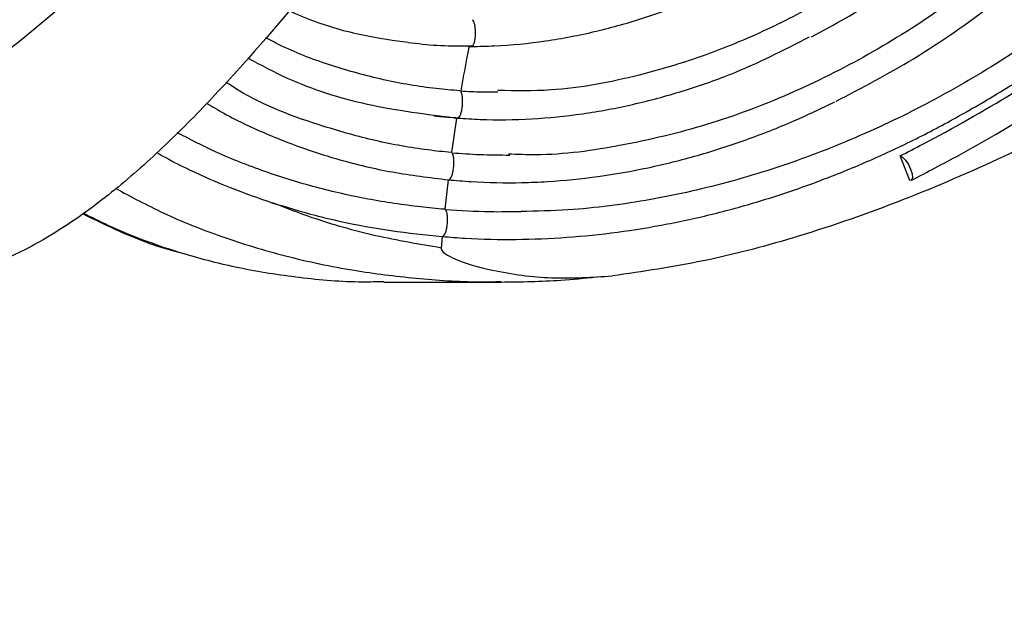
# Model space of a CAD drawing. Header units: millimetres. Extents: x 59 to 109, y 26 to 144.
# Tile 83 of 158: x 79.86 to 83.46, y 81.33 to 83.49. Entities that reach past the tile are written whole.
import ezdxf

# ---------------------------------------------------------------- set-up
doc = ezdxf.new("R2010")
doc.units = ezdxf.units.MM
doc.styles.add('SLDTEXTSTYLE0', font='TXT', dxfattribs={"width": 0.75})
doc.dimstyles.new('SLDDIMSTYLE0', dxfattribs={"dimtxt": 3.5, "dimasz": 3.302, "dimexe": 0, "dimexo": 0.0625, "dimgap": 0.875, "dimtad": 1, "dimdec": 0, "dimlfac": 20, "dimrnd": 1e-09, "dimzin": 12, "dimdsep": 46, "dimtxsty": 'SLDTEXTSTYLE0', "dimsah": 1, "dimcen": 0.09, "dimadec": 0, "dimazin": 3, "dimtfac": 1, "dimtdec": 0, "dimtofl": 0, "dimtmove": 0, "dimatfit": 3, "dimfxl": 0, "dimfrac": 2, "dimtolj": 1, "dimtzin": 12, "dimarcsym": 0})
doc.dimstyles.new('SLDDIMSTYLE1', dxfattribs={"dimtxt": 3.5, "dimasz": 3.302, "dimexe": 0, "dimexo": 0.0625, "dimgap": 0.875, "dimtad": 1, "dimdec": 0, "dimlfac": 20, "dimrnd": 1e-09, "dimzin": 12, "dimdsep": 46, "dimtxsty": 'SLDTEXTSTYLE0', "dimsah": 1, "dimcen": 0.09, "dimadec": 0, "dimazin": 3, "dimtfac": 1, "dimtdec": 0, "dimtmove": 0, "dimatfit": 0, "dimfxl": 0, "dimfrac": 2, "dimtolj": 1, "dimtzin": 12, "dimarcsym": 0})

# ---------------------------------------------------------------- blocks, each defined once
blk = doc.blocks.new('_D')
at = {"color": 7, "linetype": 'Continuous', "lineweight": 18}
for p, q in [((78.8835, 143.6649), (108.5588, 143.6649)), ((107.5588, 143.6649), (107.5588, 76.3608)), ((75.8335, 76.3608), (108.5588, 76.3608))]:
    blk.add_line(p, q, dxfattribs=at)
for points in [[(107.5588, 143.6649), (107.0508, 140.3629), (108.0668, 140.3629)], [(107.5588, 76.3608), (108.0668, 79.6628), (107.0508, 79.6628)]]:
    blk.add_solid(points, dxfattribs=at)
at = {"color": 7, "linetype": 'Continuous', "lineweight": 18, "insert": (103.047, 105.5185), "char_height": 3.5, "attachment_point": 1, "rotation": 90, "style": 'SLDTEXTSTYLE0'}
blk.add_mtext('1346', dxfattribs=at)
blk = doc.blocks.new('_D_1')
at = {"color": 7, "linetype": 'Continuous', "lineweight": 18}
for p, q in [((75.6057, 99.2579), (98.8756, 99.2579)), ((97.8756, 99.2579), (97.8756, 76.3608)), ((75.8335, 76.3608), (98.8756, 76.3608))]:
    blk.add_line(p, q, dxfattribs=at)
for points in [[(97.8756, 99.2579), (97.3676, 95.9559), (98.3836, 95.9559)], [(97.8756, 76.3608), (98.3836, 79.6628), (97.3676, 79.6628)]]:
    blk.add_solid(points, dxfattribs=at)
at = {"color": 7, "linetype": 'Continuous', "lineweight": 18, "insert": (93.3639, 85.2455), "char_height": 3.5, "attachment_point": 1, "rotation": 90, "style": 'SLDTEXTSTYLE0'}
blk.add_mtext('458', dxfattribs=at)

msp = doc.modelspace()

# ---------------------------------------------------------------- linework, layer by layer
at = {"color": 7, "linetype": 'Continuous', "lineweight": 25}
for p, q in [((81.49654, 83.39154), (81.51748, 83.39122)), ((81.37441, 83.13527), (81.39607, 83.13322)), ((81.45802, 83.12726), (81.44002, 83.00065)), ((81.45802, 83.12726), (81.46206, 83.12696)), ((81.46228, 83.12695), (81.46206, 83.12696)), ((83.11512, 82.89834), (83.0795, 82.98858)), ((81.42752, 82.90141), (81.41538, 82.79337)), ((81.42752, 82.90141), (81.42905, 82.90126)), ((81.4292, 82.90125), (81.42905, 82.90126)), ((81.40545, 82.69387), (81.40161, 82.65191)), ((81.40545, 82.69387), (81.40628, 82.6938)), ((81.40639, 82.6938), (81.40628, 82.6938)), ((81.15768, 82.52932), (81.17516, 82.52842)), ((81.17559, 82.5293), (81.19168, 82.52946)), ((81.1917, 82.52754), (81.62077, 82.52754))]:
    msp.add_line(p, q, dxfattribs=at)
at = {"color": 7, "linetype": 'Continuous', "lineweight": 25, "flags": 128}
msp.add_lwpolyline([(83.0795, 82.98858), (83.0889, 82.98369), (83.09958, 82.97266), (83.10992, 82.95719), (83.11834, 82.93962), (83.12356, 82.92264), (83.12478, 82.90884), (83.12182, 82.9003), (83.11512, 82.89834)], dxfattribs=at)
at = {"color": 7, "linetype": 'Continuous', "lineweight": 25}
for points, knots in [([(85.55301, 86.04337), (85.53192, 86.01774), (85.46863, 85.94086), (85.383, 85.79695), (85.28832, 85.62093), (85.16693, 85.38354), (85.0126, 85.08835), (84.82002, 84.75498), (84.6153, 84.44781), (84.40536, 84.17571), (84.18303, 83.92962), (83.9515, 83.70918), (83.7058, 83.50946), (83.44758, 83.33135), (83.17824, 83.17569), (82.89939, 83.04353), (82.66, 82.95399), (82.46514, 82.89553), (82.31735, 82.85836), (82.11821, 82.81851), (81.91027, 82.78995), (81.75113, 82.78644), (81.69391, 82.78518)], [0, 0, 0, 0, 0.01811784, 0.05436773, 0.09054863, 0.12672006, 0.19907253, 0.27145164, 0.33612414, 0.40077943, 0.46043005, 0.52008138, 0.57972032, 0.63936192, 0.69898856, 0.75861413, 0.818056, 0.84775932, 0.87746282, 0.90716664, 0.96662249, 1, 1, 1, 1]), ([(80.3917, 86.03194), (80.36967, 85.96873), (80.32733, 85.84721), (80.29064, 85.65104), (80.25569, 85.46796), (80.22196, 85.29518), (80.18694, 85.13422), (80.15101, 84.98488), (80.1004, 84.79594), (80.03344, 84.58486), (79.94967, 84.36968), (79.87317, 84.20182), (79.80008, 84.06056), (79.71962, 83.92194), (79.62222, 83.77326), (79.50535, 83.61813), (79.37892, 83.47346), (79.25603, 83.35131), (79.14394, 83.25292), (79.03308, 83.16547), (78.91164, 83.08257), (78.8131, 83.01882), (78.75344, 82.99212), (78.7418, 82.98691)], [0, 0, 0, 0, 0.05441619, 0.10460829, 0.15183102, 0.19627832, 0.23809347, 0.27725327, 0.31374268, 0.38862459, 0.4496014, 0.49693725, 0.5375973, 0.58042391, 0.63088647, 0.68868352, 0.74901928, 0.80155779, 0.84601749, 0.88705438, 0.93416351, 0.98715779, 1, 1, 1, 1]), ([(77.82377, 82.6938), (77.8426, 82.69164), (77.90333, 82.68466), (78.00723, 82.68146), (78.13544, 82.689), (78.26409, 82.70816), (78.3926, 82.73802), (78.52045, 82.77824), (78.62603, 82.82003), (78.73059, 82.86778), (78.83402, 82.92137), (78.95588, 82.99469), (79.07508, 83.07674), (79.19121, 83.16722), (79.30384, 83.26592), (79.39445, 83.35484), (79.48231, 83.4487), (79.56732, 83.54741), (79.66433, 83.6734), (79.75584, 83.80679), (79.8416, 83.94706), (79.92124, 84.09391), (79.98216, 84.22157), (80.039, 84.3527), (80.0918, 84.48715), (80.14885, 84.65306), (80.19976, 84.82296), (80.24497, 84.99613), (80.28549, 85.17158), (80.33196, 85.39756), (80.37374, 85.61929), (80.41544, 85.83511), (80.45105, 85.93165), (80.46881, 85.9798)], [0, 0, 0, 0, 0.0151889, 0.0489655, 0.0827411, 0.1165152, 0.150288, 0.1840598, 0.2178311, 0.2347128, 0.2684832, 0.3022535, 0.3360233, 0.3697929, 0.4035628, 0.4373327, 0.4542141, 0.4879844, 0.5217553, 0.555526, 0.5892965, 0.6230671, 0.6568376, 0.6737195, 0.7074885, 0.7412565, 0.775024, 0.8087887, 0.8425528, 0.8763144, 0.9379363, 0.9690462, 1, 1, 1, 1]), ([(77.83583, 82.90126), (77.85398, 82.8989), (77.91367, 82.89113), (77.99523, 82.88918), (78.10091, 82.89553), (78.20686, 82.91115), (78.31242, 82.93809), (78.4172, 82.97306), (78.52103, 83.01585), (78.62303, 83.06847), (78.7233, 83.12793), (78.80204, 83.18088), (78.89824, 83.25344), (78.9921, 83.33227), (79.08249, 83.41884), (79.16995, 83.51102), (79.23749, 83.58918), (79.31855, 83.69214), (79.39616, 83.80023), (79.46876, 83.91486), (79.5373, 84.03416), (79.60168, 84.15803), (79.66017, 84.28762), (79.71399, 84.42119), (79.75318, 84.5312), (79.79707, 84.67234), (79.83583, 84.81694), (79.86701, 84.966), (79.89187, 85.11821), (79.9096, 85.2738), (79.91647, 85.44528), (79.9093, 85.58831), (79.89528, 85.69523), (79.87526, 85.78495), (79.8463, 85.87534), (79.815, 85.92959), (79.79761, 85.95974)], [0, 0, 0, 0, 0.0167751, 0.0551895, 0.0743856, 0.112796, 0.1512035, 0.1703986, 0.2088032, 0.2472066, 0.2664011, 0.3048024, 0.3239967, 0.3623972, 0.4007962, 0.419991, 0.4583901, 0.4775843, 0.5159838, 0.5543832, 0.5735779, 0.6119775, 0.6503771, 0.6695722, 0.7079727, 0.7271672, 0.7655694, 0.8039748, 0.8231709, 0.8615878, 0.9000278, 0.9262196, 0.9457878, 0.9624861, 0.9791477, 1, 1, 1, 1]), ([(80.77463, 85.9386), (80.76306, 85.87782), (80.74241, 85.76946), (80.70974, 85.6291), (80.6822, 85.52138), (80.65759, 85.43218), (80.63283, 85.34805), (80.57315, 85.15757), (80.47139, 84.88278), (80.31123, 84.538), (80.11999, 84.19718), (79.88684, 83.85562), (79.68309, 83.61276), (79.54759, 83.46932), (79.48996, 83.41068), (79.43336, 83.35528), (79.37794, 83.30302), (79.31486, 83.24561), (79.23247, 83.17397), (79.11978, 83.08145), (79.03227, 83.01716), (78.98328, 82.98117)], [0, 0, 0, 0, 0.04770481, 0.08504174, 0.1121308, 0.13467657, 0.15775229, 0.18132166, 0.29284658, 0.39253556, 0.49232675, 0.61900057, 0.74565724, 0.77054538, 0.79544695, 0.81959239, 0.84217281, 0.86471494, 0.89755872, 0.94265315, 1, 1, 1, 1]), ([(82.84647, 83.18889), (82.94152, 83.23856), (83.14215, 83.34343), (83.42788, 83.54485), (83.70576, 83.78062), (83.96226, 84.0454), (84.19511, 84.33532), (84.38538, 84.62307), (84.53927, 84.90311), (84.64228, 85.13137), (84.71502, 85.33595), (84.75472, 85.48297), (84.77609, 85.61506), (84.78237, 85.72513), (84.77306, 85.84511), (84.73804, 85.91685), (84.71973, 85.95435)], [0, 0, 0, 0, 0.0937653, 0.1979362, 0.3015088, 0.4055149, 0.5096934, 0.6129984, 0.6920533, 0.7740392, 0.8193898, 0.8712615, 0.8997288, 0.9303802, 0.9636113, 1, 1, 1, 1]), ([(83.0795, 82.98858), (83.10728, 83.00285), (83.24625, 83.07422), (83.4371, 83.18293), (83.65037, 83.31712), (83.86017, 83.45822), (84.06463, 83.60953), (84.31291, 83.81082), (84.50556, 83.98148), (84.69172, 84.16122), (84.87346, 84.34684), (85.04844, 84.54107), (85.2161, 84.74324), (85.37879, 84.95051), (85.53392, 85.16513), (85.68084, 85.38633), (85.83254, 85.62674), (85.93848, 85.81767), (86.01207, 85.95029)], [0, 0, 0, 0, 0.022957, 0.1148213, 0.1607383, 0.2066549, 0.2985216, 0.3444393, 0.4363078, 0.4822249, 0.5281429, 0.6200133, 0.6659311, 0.7118485, 0.8037225, 0.8496401, 0.8955583, 1, 1, 1, 1]), ([(80.85941, 85.90887), (80.85395, 85.87954), (80.82664, 85.7328), (80.77939, 85.53126), (80.69905, 85.25041), (80.62418, 85.03185), (80.53944, 84.82021), (80.44825, 84.61339), (80.34768, 84.41409), (80.23849, 84.22301), (80.12375, 84.03757), (80.00107, 83.86078), (79.83876, 83.65138), (79.7021, 83.49328), (79.55953, 83.34502), (79.42133, 83.21124), (79.248, 83.05954), (79.10673, 82.95104), (79.03388, 82.89911), (79.0328, 82.89834)], [0, 0, 0, 0, 0.02260005, 0.11304536, 0.15824878, 0.24869301, 0.29389704, 0.339101, 0.4295427, 0.47474652, 0.5199499, 0.61038927, 0.65559266, 0.74603067, 0.79123378, 0.83643654, 0.91689126, 0.99876985, 1, 1, 1, 1]), ([(84.63833, 85.8994), (84.65049, 85.87489), (84.68215, 85.81104), (84.68755, 85.68616), (84.67095, 85.54425), (84.61915, 85.33762), (84.51888, 85.07639), (84.38814, 84.82085), (84.24173, 84.57593), (84.0801, 84.34195), (83.86443, 84.08103), (83.62894, 83.84227), (83.41787, 83.66338), (83.19686, 83.50094), (82.96628, 83.35525), (82.67599, 83.21023), (82.37378, 83.0968), (82.06345, 83.02335), (81.81974, 82.98825), (81.68121, 82.99389), (81.64801, 82.99524)], [0, 0, 0, 0, 0.0183383, 0.047767, 0.0786777, 0.1096748, 0.1822731, 0.254727, 0.2909022, 0.363322, 0.4357347, 0.5081452, 0.580554, 0.6167283, 0.6891377, 0.7615545, 0.83398, 0.9064225, 0.9775702, 1, 1, 1, 1]), ([(83.12111, 82.89963), (83.1794, 82.92993), (83.28353, 82.98405), (83.41871, 83.06086), (83.52275, 83.12271), (83.60897, 83.17595), (83.69021, 83.22782), (83.87434, 83.34941), (84.14085, 83.54285), (84.47837, 83.82461), (84.81636, 84.1447), (85.16126, 84.51968), (85.41275, 84.83815), (85.56367, 85.04739), (85.62574, 85.13605), (85.68476, 85.22289), (85.7407, 85.30758), (85.80231, 85.40346), (85.87981, 85.52833), (85.98129, 85.69922), (86.05361, 85.83169), (86.09418, 85.90602)], [0, 0, 0, 0, 0.0475859, 0.0850031, 0.1122543, 0.1348165, 0.1579078, 0.1814885, 0.2930473, 0.3926163, 0.4921739, 0.6191367, 0.745924, 0.7708159, 0.7957097, 0.819891, 0.8424904, 0.8649156, 0.8975337, 0.9425095, 1, 1, 1, 1]), ([(84.23654, 85.31358), (84.23313, 85.28047), (84.22468, 85.19837), (84.18203, 85.07133), (84.09287, 84.87984), (83.95835, 84.65951), (83.77981, 84.41597), (83.59546, 84.19989), (83.39779, 83.99989), (83.18751, 83.8181), (82.97269, 83.66169), (82.75569, 83.53011), (82.54531, 83.4257), (82.33506, 83.34271), (82.09083, 83.27151), (81.8478, 83.22406), (81.67345, 83.22674), (81.60888, 83.22774)], [0, 0, 0, 0, 0.0270899, 0.0671645, 0.1073837, 0.198159, 0.2762345, 0.3543204, 0.4318186, 0.509312, 0.5865525, 0.6556592, 0.7247601, 0.7872514, 0.8497354, 0.9443395, 1, 1, 1, 1]), ([(82.75529, 83.42448), (82.79808, 83.44703), (82.89593, 83.49858), (83.03724, 83.59013), (83.18244, 83.69394), (83.33625, 83.81711), (83.50279, 83.96756), (83.67974, 84.15034), (83.84033, 84.34009), (83.9894, 84.53898), (84.10238, 84.71172), (84.19112, 84.86857), (84.2552, 85.00136), (84.31218, 85.14939), (84.32539, 85.2564), (84.33223, 85.31175)], [0, 0, 0, 0, 0.0591542, 0.1352325, 0.2042547, 0.2749724, 0.3721712, 0.4724076, 0.5768547, 0.6651887, 0.7639153, 0.8176149, 0.8746776, 0.9351694, 1, 1, 1, 1]), ([(81.57224, 85.02826), (81.42963, 84.87925), (81.14441, 84.58122), (80.7013, 84.15354), (80.25135, 83.73539), (79.86003, 83.40231), (79.53179, 83.15128), (79.27072, 82.97239), (79.00249, 82.81373), (78.74249, 82.68998), (78.49327, 82.59866), (78.33598, 82.56616), (78.2571, 82.54986)], [0, 0, 0, 0, 0.1415499, 0.283106, 0.4250454, 0.5669533, 0.6427886, 0.7186129, 0.7952359, 0.8718348, 0.9357247, 1, 1, 1, 1]), ([(82.01276, 85.02826), (81.90341, 84.87925), (81.6847, 84.58122), (81.35762, 84.15354), (81.03031, 83.73539), (80.75113, 83.40231), (80.52001, 83.15128), (80.33732, 82.97239), (80.15024, 82.81373), (79.96794, 82.68998), (79.79151, 82.59866), (79.67711, 82.56616), (79.61974, 82.54986)], [0, 0, 0, 0, 0.1415496, 0.2831059, 0.4250454, 0.5669533, 0.6427885, 0.7186128, 0.7952359, 0.8718349, 0.9357248, 1, 1, 1, 1]), ([(86.68299, 85.02826), (86.47622, 84.87925), (86.06265, 84.58122), (85.43307, 84.15354), (84.79868, 83.73539), (84.25252, 83.40231), (83.79752, 83.15128), (83.43678, 82.97239), (83.06677, 82.81373), (82.70714, 82.68998), (82.3607, 82.59866), (82.13896, 82.56616), (82.02776, 82.54986)], [0, 0, 0, 0, 0.1415497, 0.2831059, 0.4250453, 0.5669533, 0.6427885, 0.7186128, 0.7952358, 0.8718349, 0.9357247, 1, 1, 1, 1]), ([(81.51324, 83.38886), (81.54088, 83.38933), (81.63129, 83.39089), (81.78373, 83.40648), (81.96854, 83.44204), (82.14999, 83.49307), (82.32729, 83.5581), (82.48361, 83.62623), (82.5787, 83.67702), (82.61785, 83.69794)], [0, 0, 0, 0, 0.0717467, 0.2346567, 0.3975373, 0.5603936, 0.7232296, 0.8860476, 1, 1, 1, 1]), ([(80.84456, 83.52017), (80.87591, 83.5066), (80.96706, 83.46715), (81.11363, 83.4277), (81.22931, 83.41139), (81.28059, 83.40416)], [0, 0, 0, 0, 0.2258574, 0.6568233, 1, 1, 1, 1]), ([(81.51359, 83.38884), (81.51368, 83.38884), (81.51532, 83.3889), (81.51854, 83.39108), (81.52264, 83.39966), (81.52571, 83.41268), (81.52739, 83.42865), (81.5275, 83.44572), (81.52603, 83.46208), (81.52313, 83.47554), (81.5199, 83.48415), (81.51764, 83.48587), (81.5169, 83.48643)], [0, 0, 0, 0, 0.0064393, 0.1239178, 0.2413914, 0.3587904, 0.4759746, 0.5929568, 0.7098518, 0.8267923, 0.9441336, 1, 1, 1, 1]), ([(81.46925, 83.22669), (81.44082, 83.22915), (81.34725, 83.23725), (81.18987, 83.26388), (81.00127, 83.31657), (80.85739, 83.36929), (80.78026, 83.41045), (80.76068, 83.4209)], [0, 0, 0, 0, 0.1157934, 0.3810316, 0.6462466, 0.9101988, 1, 1, 1, 1]), ([(81.46206, 83.12696), (81.48945, 83.1252), (81.57953, 83.11943), (81.7324, 83.12167), (81.91904, 83.1403), (82.10323, 83.17462), (82.28397, 83.22366), (82.50258, 83.29869), (82.65397, 83.37572), (82.7491, 83.42413)], [0, 0, 0, 0, 0.0614623, 0.202105, 0.3427683, 0.4828944, 0.6230078, 0.763114, 1, 1, 1, 1]), ([(81.28061, 83.40386), (81.3157, 83.39958), (81.38732, 83.39084), (81.45965, 83.3913), (81.49654, 83.39154)], [0, 0, 0, 0, 0.4898959, 1, 1, 1, 1]), ([(81.50339, 83.38884), (81.50047, 83.37381), (81.48997, 83.31977), (81.4806, 83.26551), (81.47384, 83.22635)], [0, 0, 0, 0, 0.2781597, 1, 1, 1, 1]), ([(81.50339, 83.38884), (81.50666, 83.38885), (81.50995, 83.38886), (81.51322, 83.38886), (81.51324, 83.38886)], [0, 0, 0, 0, 0.9938599, 1, 1, 1, 1]), ([(81.51359, 83.38884), (81.51351, 83.38884), (81.51339, 83.38885), (81.51327, 83.38885), (81.51324, 83.38886)], [0, 0, 0, 0, 0.72959813, 1, 1, 1, 1]), ([(80.69676, 83.34547), (80.74366, 83.32043), (80.88138, 83.2469), (81.13751, 83.16741), (81.34871, 83.14095), (81.45802, 83.12726)], [0, 0, 0, 0, 0.1994482, 0.5856545, 1, 1, 1, 1]), ([(81.40628, 82.6938), (81.43419, 82.69164), (81.52419, 82.68466), (81.67631, 82.68146), (81.86193, 82.689), (82.04636, 82.70816), (82.22919, 82.73802), (82.41003, 82.77824), (82.5588, 82.82003), (82.70592, 82.86778), (82.85136, 82.92136), (83.02285, 82.99472), (83.19119, 83.07661), (83.35564, 83.16769), (83.47139, 83.23654), (83.53101, 83.27728), (83.53839, 83.28233)], [0, 0, 0, 0, 0.037197, 0.1199152, 0.2026303, 0.2853421, 0.3680505, 0.450757, 0.5334619, 0.5748045, 0.6575074, 0.7402097, 0.8229111, 0.9056118, 0.9883132, 1, 1, 1, 1]), ([(81.43809, 83.00083), (81.4099, 83.00382), (81.31688, 83.01369), (81.16029, 83.04169), (80.9263, 83.10813), (80.73973, 83.17605), (80.63001, 83.24806), (80.61544, 83.25762)], [0, 0, 0, 0, 0.09799, 0.3232539, 0.5484974, 0.9400367, 1, 1, 1, 1]), ([(81.46228, 83.12695), (81.46237, 83.12695), (81.46404, 83.12697), (81.46747, 83.12919), (81.47227, 83.13774), (81.47633, 83.15073), (81.47919, 83.16665), (81.48053, 83.18367), (81.48021, 83.19999), (81.47822, 83.2134), (81.47563, 83.22187), (81.47353, 83.22355), (81.4729, 83.22405)], [0, 0, 0, 0, 0.0062819, 0.1245811, 0.24289, 0.3610748, 0.4790289, 0.5967491, 0.7144024, 0.8320887, 0.9502328, 1, 1, 1, 1]), ([(81.47041, 83.2265), (81.47008, 83.22658), (81.4697, 83.22668), (81.46931, 83.22669), (81.46925, 83.22669)], [0, 0, 0, 0, 0.8433955, 1, 1, 1, 1]), ([(81.6094, 83.22134), (81.5898, 83.22134), (81.54425, 83.22134), (81.49887, 83.22356), (81.47302, 83.22482)], [0, 0, 0, 0, 0.4302825, 1, 1, 1, 1]), ([(80.54493, 83.18144), (80.56564, 83.16889), (80.63826, 83.12488), (80.77065, 83.06417), (80.91205, 83.01026), (81.06293, 82.96444), (81.22453, 82.92583), (81.3593, 82.90962), (81.42752, 82.90141)], [0, 0, 0, 0, 0.0776157, 0.2721032, 0.466588, 0.5637625, 0.7791607, 1, 1, 1, 1]), ([(81.42905, 82.90126), (81.45621, 82.8989), (81.54556, 82.89113), (81.66621, 82.88918), (81.82136, 82.89553), (81.97579, 82.91115), (82.12856, 82.93809), (82.27968, 82.97307), (82.42907, 83.01581), (82.57562, 83.06858), (82.71322, 83.12486), (82.79121, 83.16244), (82.84098, 83.18642)], [0, 0, 0, 0, 0.0558702, 0.1838117, 0.2477454, 0.3756734, 0.503591, 0.5675214, 0.69543, 0.8233344, 0.8872629, 1, 1, 1, 1]), ([(81.39607, 83.13322), (81.40598, 83.13219), (81.42909, 83.12977), (81.45236, 83.12895), (81.46565, 83.12848)], [0, 0, 0, 0, 0.4286556, 1, 1, 1, 1]), ([(81.41423, 82.79346), (81.3851, 82.79616), (81.29121, 82.80485), (81.13365, 82.82884), (80.94327, 82.87156), (80.75687, 82.9293), (80.58719, 82.99594), (80.48301, 83.04955), (80.43676, 83.07334)], [0, 0, 0, 0, 0.08571183, 0.27623662, 0.46677421, 0.6573265, 0.84789374, 1, 1, 1, 1]), ([(80.36217, 83.00064), (80.37298, 82.99448), (80.41225, 82.9721), (80.50126, 82.92798), (80.63023, 82.87047), (80.73237, 82.83517), (80.78356, 82.81749)], [0, 0, 0, 0, 0.0807245, 0.2933438, 0.6458822, 1, 1, 1, 1]), ([(81.4292, 82.90125), (81.42929, 82.90126), (81.43098, 82.90132), (81.4345, 82.90346), (81.43952, 82.91201), (81.44387, 82.92497), (81.44705, 82.94086), (81.44872, 82.95785), (81.4487, 82.97416), (81.44692, 82.98752), (81.44455, 82.99579), (81.44258, 82.99742), (81.44209, 82.99784)], [0, 0, 0, 0, 0.00620088, 0.12570867, 0.24522231, 0.36461161, 0.48373151, 0.60264549, 0.72141953, 0.8402913, 0.9596039, 1, 1, 1, 1]), ([(81.43925, 83.00064), (81.43892, 83.00072), (81.43854, 83.00082), (81.43815, 83.00083), (81.43809, 83.00083)], [0, 0, 0, 0, 0.8619251, 1, 1, 1, 1]), ([(81.65335, 82.99052), (81.61652, 82.99084), (81.54603, 82.99146), (81.47576, 82.99628), (81.44221, 82.99859)], [0, 0, 0, 0, 0.5225548, 1, 1, 1, 1]), ([(80.78322, 82.81759), (80.83552, 82.80156), (80.91889, 82.77601), (81.06402, 82.74195), (81.21867, 82.71286), (81.34288, 82.70023), (81.40545, 82.69387)], [0, 0, 0, 0, 0.2580651, 0.4113279, 0.7034696, 1, 1, 1, 1]), ([(81.40161, 82.65191), (81.3215, 82.6655), (81.16219, 82.69252), (80.956, 82.75096), (80.83221, 82.7987), (80.78339, 82.81753)], [0, 0, 0, 0, 0.3798159, 0.7553788, 1, 1, 1, 1]), ([(80.08983, 82.77818), (80.13468, 82.75589), (80.24296, 82.70208), (80.36795, 82.65519), (80.44757, 82.63496), (80.45969, 82.63188)], [0, 0, 0, 0, 0.374809, 0.9047927, 1, 1, 1, 1]), ([(81.40639, 82.6938), (81.40647, 82.6938), (81.40773, 82.69382), (81.41072, 82.6952), (81.41532, 82.70161), (81.41982, 82.71341), (81.42325, 82.72857), (81.42489, 82.74263), (81.42548, 82.75647), (81.42502, 82.76973), (81.42278, 82.7827), (81.41914, 82.79124), (81.41597, 82.79342), (81.41429, 82.79346), (81.41423, 82.79346)], [0, 0, 0, 0, 0.0054693, 0.0829768, 0.1907566, 0.2980645, 0.405206, 0.5123432, 0.5653934, 0.6728645, 0.7805732, 0.8884195, 0.9962659, 1, 1, 1, 1]), ([(81.69409, 82.78459), (81.6561, 82.78387), (81.56416, 82.78215), (81.47186, 82.7884), (81.41769, 82.79207)], [0, 0, 0, 0, 0.4132029, 1, 1, 1, 1]), ([(81.4016, 82.65186), (81.40163, 82.65065), (81.40169, 82.6478), (81.40434, 82.64236), (81.41654, 82.62906), (81.47786, 82.59778), (81.61027, 82.56264), (81.80739, 82.53586), (81.95376, 82.54514), (82.02775, 82.54984)], [0, 0, 0, 0, 0.0051393, 0.0121285, 0.0256396, 0.0848241, 0.3192614, 0.6558644, 1, 1, 1, 1]), ([(81.62151, 82.52754), (81.69423, 82.52845), (81.81015, 82.52989), (81.92531, 82.54155), (81.96821, 82.5459)], [0, 0, 0, 0, 0.62742602, 1, 1, 1, 1])]:
    msp.add_open_spline(points, degree=3, knots=knots, dxfattribs=at)
at = {"color": 1, "linetype": 'Continuous', "lineweight": 25}
for points, knots in [([(80.21086, 82.87013), (80.26859, 82.83919), (80.39432, 82.77182), (80.60272, 82.68953), (80.83588, 82.61858), (81.07335, 82.56883), (81.3107, 82.5394), (81.49045, 82.52686), (81.59455, 82.52882), (81.62075, 82.52931)], [0, 0, 0, 0, 0.1338316, 0.291473, 0.4572186, 0.6319457, 0.7869813, 0.9463816, 1, 1, 1, 1]), ([(80.09272, 82.78013), (80.12261, 82.76493), (80.19655, 82.72733), (80.31953, 82.67765), (80.47897, 82.62362), (80.66744, 82.5759), (80.88557, 82.54213), (81.0576, 82.52715), (81.1549, 82.52892), (81.17559, 82.5293)], [0, 0, 0, 0, 0.0881773, 0.2181127, 0.3511665, 0.5364084, 0.7379342, 0.9442657, 1, 1, 1, 1])]:
    msp.add_open_spline(points, degree=3, knots=knots, dxfattribs=at)

# ---------------------------------------------------------------- dimensions: what is measured, and where the dimension line sits
at = {"color": 7, "linetype": 'Continuous', "lineweight": 18}
for base, p1, dimstyle, picture, middle in [((107.55876, 76.36081), (77.88354, 143.66488), 'SLDDIMSTYLE0', '_D', (107.55876, 110.69074)), ((97.87561, 76.36081), (74.60571, 99.25793), 'SLDDIMSTYLE1', '_D_1', (97.87561, 89.12468))]:
    dim = msp.add_linear_dim(base=base, p1=p1, p2=(74.83348, 76.36081), angle=90, dimstyle=dimstyle, dxfattribs=at)
    dim.commit()
    dim.dimension.update_dxf_attribs({"geometry": picture, "text_midpoint": middle, "dimtype": 160})

doc.saveas('drawing.dxf')
